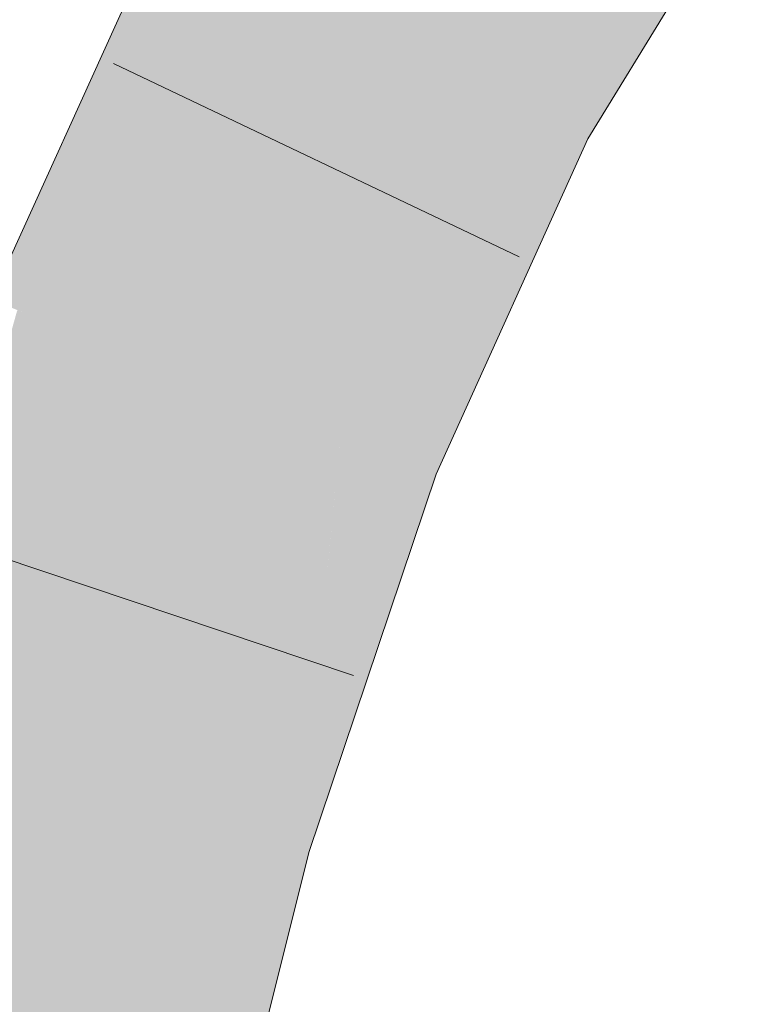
# Model space of a CAD drawing. Extents: x -620 to 300, y 62 to 1112.
# Tile 205 of 256: x 161 to 161.39, y 806.46 to 806.975. Entities that reach past the tile are written whole.
import ezdxf

# ---------------------------------------------------------------- set-up
doc = ezdxf.new("R2010")
doc.units = 0
doc.layers.get('0').update_dxf_attribs({"lineweight": 13})
for name, color, linetype, lineweight, true_color in [('E_Leerrohr 25-A06GA1MY8I', 7, 'Continuous', 9, 0xff8000), ('E_Leerrohr 25-Shading', 7, 'Continuous', 9, 0xff8000), ('E_Leerrohr 32-Shading', 7, 'Continuous', 9, 0x00b300)]:
    doc.layers.add(name, color=color, linetype=linetype, lineweight=lineweight, true_color=true_color)

# ---------------------------------------------------------------- blocks, each defined once
blk = doc.blocks.new('Shading-A06GA12F8I', base_point=(239.24728, 760.10999))
at = {"layer": 'E_Leerrohr 25-Shading', "color": 30, "true_color": 0xf57b00}
for points in [[(161.10854, 807.01251), (161.18668, 806.97119), (161.21664, 807.18829), (161.28827, 807.13654)], [(161.2381, 806.94403), (161.26219, 807.09412), (161.19385, 806.96741), (161.19719, 806.98834)], [(161.26483, 806.92993), (161.27809, 807.04681), (161.2381, 806.94403), (161.26219, 807.09412)], [(161.27809, 807.04681), (161.26483, 806.92993), (161.29881, 806.98523)], [(161.0192, 806.81537), (161.1015, 806.78314), (161.10854, 807.01251), (161.18668, 806.97119)], [(161.19719, 806.98834), (161.18668, 806.97119), (161.19385, 806.96741)], [(161.19209, 806.95337), (161.18668, 806.97119), (161.16774, 806.7572), (161.1015, 806.78314)], [(161.19385, 806.96741), (161.18668, 806.97119), (161.19209, 806.95337)], [(161.2381, 806.94403), (161.19385, 806.96741), (161.22559, 806.8432), (161.19209, 806.95337)], [(161.22559, 806.8432), (161.19209, 806.95337), (161.18381, 806.75092), (161.16774, 806.7572)], [(161.2381, 806.94403), (161.22961, 806.87573), (161.26483, 806.92993)], [(161.22961, 806.87573), (161.22559, 806.8432), (161.26483, 806.92993)], [(160.9465, 806.59924), (161.03137, 806.57458), (161.0192, 806.81537), (161.1015, 806.78314)], [(161.1015, 806.78314), (161.03137, 806.57458), (161.16058, 806.68182), (161.11626, 806.54987)], [(161.1015, 806.78314), (161.16058, 806.68182), (161.16774, 806.7572)], [(161.16774, 806.7572), (161.16301, 806.70734), (161.18381, 806.75092)], [(161.16301, 806.70734), (161.16058, 806.68182), (161.18381, 806.75092)], [(160.88763, 806.36151), (160.97495, 806.34772), (160.9465, 806.59924), (161.03137, 806.57458)], [(161.03137, 806.57458), (160.97495, 806.34772), (161.11626, 806.54987), (161.04092, 806.33728)], [(161.04092, 806.33728), (161.06226, 806.33392), (161.11626, 806.54987)]]:
    blk.add_solid(points, dxfattribs=at)
at = {"layer": 'E_Leerrohr 25-Shading', "color": 34, "true_color": 0xb05800}
for points in [[(161.29881, 806.98523), (161.26483, 806.92993), (161.38719, 807.05945), (161.2972, 806.91278)], [(161.10854, 807.01251), (161.07846, 807.02844), (161.0192, 806.81537), (161.07462, 807.0238)], [(161.0192, 806.81537), (161.07462, 807.0238), (161.04427, 806.95923), (161.07219, 807.02087)], [(161.04427, 806.95923), (160.98511, 806.82874), (161.00157, 806.82227)], [(161.0192, 806.81537), (161.04427, 806.95923), (161.00157, 806.82227)], [(161.26483, 806.92993), (161.22559, 806.8432), (161.2179, 806.73755), (161.19543, 806.7464)], [(161.26483, 806.92993), (161.2179, 806.73755), (161.2972, 806.91278)], [(161.22559, 806.8432), (161.18381, 806.75092), (161.19543, 806.7464)], [(160.95587, 806.62708), (161.00157, 806.82227), (160.96228, 806.69305), (160.99887, 806.8233)], [(161.0192, 806.81537), (161.00157, 806.82227), (160.95587, 806.62708)], [(161.19543, 806.7464), (161.18381, 806.75092), (161.12886, 806.5462), (161.16058, 806.68182)], [(161.19543, 806.7464), (161.12886, 806.5462), (161.14737, 806.54083)], [(161.14737, 806.54083), (161.15141, 806.53967), (161.19543, 806.7464), (161.2179, 806.73755)], [(161.16058, 806.68182), (161.11626, 806.54987), (161.12886, 806.5462)], [(161.12474, 806.52277), (161.11626, 806.54987), (161.09081, 806.32941), (161.06226, 806.33392)], [(161.12886, 806.5462), (161.11626, 806.54987), (161.12474, 806.52277)], [(161.14737, 806.54083), (161.12886, 806.5462), (161.13719, 806.48297), (161.12474, 806.52277)], [(161.13719, 806.48297), (161.15141, 806.53967), (161.14737, 806.54083)], [(161.13719, 806.48297), (161.12474, 806.52277), (161.09842, 806.32819), (161.09081, 806.32941)]]:
    blk.add_solid(points, dxfattribs=at)
at = {"layer": 'E_Leerrohr 32-Shading', "color": 94, "true_color": 0x00ac00}
for points in [[(160.73601, 806.91168), (160.79709, 806.87244), (160.99617, 807.08826), (161.00479, 807.08075)], [(160.79756, 806.87213), (161.00479, 807.08075), (160.79709, 806.87244)], [(160.79756, 806.87213), (160.94899, 807.01605), (161.00479, 807.08075), (161.00635, 807.07941)]]:
    blk.add_solid(points, dxfattribs=at)
at = {"layer": 'E_Leerrohr 32-Shading', "color": 96, "true_color": 0x007b00}
for points in [[(160.87195, 806.89526), (161.00513, 807.05054), (160.80867, 806.83948), (160.98935, 807.04083)], [(160.81821, 806.83258), (160.82262, 806.82941), (161.00513, 807.05054), (161.00581, 807.05096)], [(161.01906, 807.03595), (160.99695, 807.03577), (160.97926, 806.98389), (160.94757, 806.96393)]]:
    blk.add_solid(points, dxfattribs=at)
blk = doc.blocks.new('Referenz-A06GA1N28I')
at = {"layer": 'E_Leerrohr 25-A06GA1MY8I', "linetype": 'Continuous', "ltscale": 0.13}
for p, q in [((161.29719, 806.91281), (161.38957, 807.06329)), ((160.98511, 806.82872), (161.07617, 807.02963)), ((161.26129, 806.85121), (161.04912, 806.95225)), ((161.2179, 806.73758), (161.29719, 806.91281)), ((161.15141, 806.53968), (161.2179, 806.73758)), ((161.1747, 806.63216), (160.95193, 806.70697)), ((161.09842, 806.3282), (161.15141, 806.53968))]:
    blk.add_line(p, q, dxfattribs=at)

msp = doc.modelspace()

# ---------------------------------------------------------------- block references
at = {"color": 8, "lineweight": 25, "ltscale": 0.25, "true_color": 0x808080}
msp.add_blockref('Referenz-A06GA1N28I', (0, 0), dxfattribs=at)
msp.add_blockref('Shading-A06GA12F8I', (239.24728, 760.10999))

doc.saveas('drawing.dxf')
